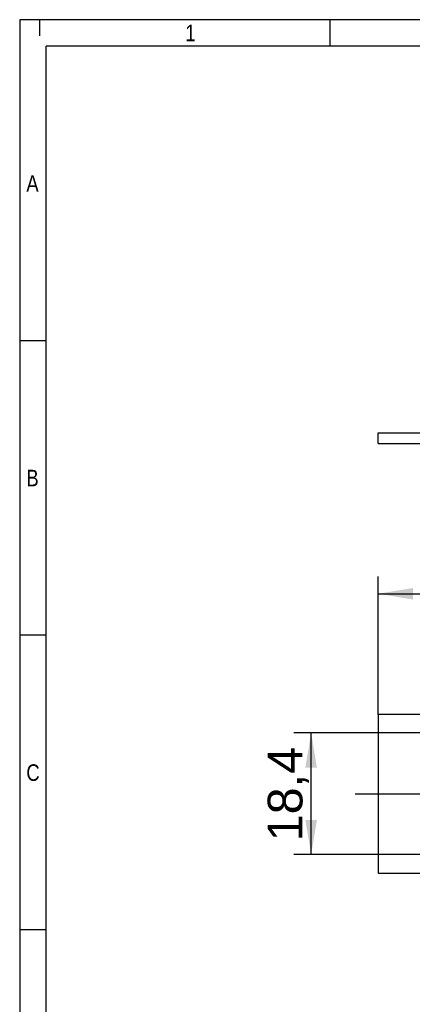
# Model space of a CAD drawing. Header units: millimetres. Extents: x 16 to 406, y 14 to 285.
# Tile 2 of 10: x 16 to 75, y 136 to 285. Entities that reach past the tile are written whole.
import ezdxf
from ezdxf.enums import TextEntityAlignment as Align
from ezdxf.lldxf.tags import DXFTag

# ---------------------------------------------------------------- set-up
doc = ezdxf.new("R2010")
doc.units = ezdxf.units.MM
for name, color, linetype in [('10', 7, 'Continuous'), ('Default', 7, 'Continuous'), ('LINLED_280X24MM_', 7, 'Continuous')]:
    doc.layers.add(name, color=color, linetype=linetype)
doc.styles.add('SEACAD_Arial', font='arial.ttf')
tags = doc.linetypes.add('CENTER2', pattern=[28.575, 19.05, -3.175, 3.175, -3.175]).pattern_tags.tags
tags[10:11] = [DXFTag(74, 4), DXFTag(75, 0), DXFTag(340, '0'), DXFTag(46, 0.0), DXFTag(50, 0.0), DXFTag(44, 0.0), DXFTag(45, 0.0)]
tags[8:9] = [DXFTag(74, 4), DXFTag(75, 0), DXFTag(340, '0'), DXFTag(46, 0.0), DXFTag(50, 0.0), DXFTag(44, 0.0), DXFTag(45, 0.0)]
tags[6:7] = [DXFTag(74, 4), DXFTag(75, 0), DXFTag(340, '0'), DXFTag(46, 0.0), DXFTag(50, 0.0), DXFTag(44, 0.0), DXFTag(45, 0.0)]
tags[4:5] = [DXFTag(74, 4), DXFTag(75, 0), DXFTag(340, '0'), DXFTag(46, 0.0), DXFTag(50, 0.0), DXFTag(44, 0.0), DXFTag(45, 0.0)]
doc.dimstyles.new('ISO', dxfattribs={"dimtxt": 5.25, "dimasz": 5.25, "dimexe": 2.625, "dimexo": 0, "dimgap": 1.3125, "dimtad": 1, "dimtxsty": 'SEACAD_Arial', "dimblk1": '_SE_FILLED', "dimblk2": '_SE_FILLED', "dimsah": 1, "dimcen": 2.625, "dimadec": 0, "dimazin": 0, "dimtfac": 0.5, "dimtdec": 3, "dimtmove": 0, "dimatfit": 3, "dimfxl": 1, "dimarcsym": 0})

# ---------------------------------------------------------------- blocks, each defined once
blk = doc.blocks.new('SEANNOT_GROUP')
at = {"layer": 'Default', "color": 7, "linetype": 'CENTER2'}
blk.add_line((66.29, 167.63), (353.29, 167.63), dxfattribs=at)
blk = doc.blocks.new('SE')
at = {"layer": 'LINLED_280X24MM_', "color": 7, "linetype": 'Continuous'}
for p, q in [((69.79, 179.63), (69.79, 155.63)), ((349.79, 179.63), (69.79, 179.63)), ((69.79, 155.63), (349.79, 155.63))]:
    blk.add_line(p, q, dxfattribs=at)
blk = doc.blocks.new('SE1')
at = {"layer": 'LINLED_280X24MM_', "color": 7, "linetype": 'Continuous'}
for p, q in [((69.79, 222.14), (349.79, 222.14)), ((69.79, 220.54), (69.79, 222.14)), ((69.79, 220.54), (349.79, 220.54))]:
    blk.add_line(p, q, dxfattribs=at)
blk = doc.blocks.new('DMBLK1')
at = {"layer": 'Default', "linetype": 'Continuous'}
for points in [[(75.04, 198.72), (69.79, 197.85), (75.04, 196.97)], [(344.54, 198.72), (344.54, 196.97), (349.79, 197.85)]]:
    blk.add_hatch(color=7, dxfattribs=at).paths.add_polyline_path(points)
at = {"layer": 'Default', "color": 7, "linetype": 'Continuous'}
for p, q in [((69.79, 179.63), (69.79, 200.47)), ((349.79, 179.63), (349.79, 200.47)), ((69.79, 197.85), (349.79, 197.85))]:
    blk.add_line(p, q, dxfattribs=at)
at = {"layer": 'Default', "color": 7, "linetype": 'Continuous', "style": 'SEACAD_Arial'}
blk.add_text('280', height=5.25, dxfattribs=at).set_placement((203.62, 204.41), align=Align.TOP_LEFT)
blk = doc.blocks.new('_SE_FILLED')
at = {"color": 0}
blk.add_line((0, 0), (-1, 0), dxfattribs=at)
blk.add_solid([(0, 0), (-1, -0.1665), (-1, 0.1665), (0, 0)], dxfattribs=at)
blk = doc.blocks.new('DMBLK7')
at = {"layer": 'Default', "linetype": 'Continuous'}
for points in [[(58.79, 171.58), (60.54, 171.58), (59.67, 176.83)], [(58.79, 163.68), (59.67, 158.43), (60.54, 163.68)]]:
    blk.add_hatch(color=7, dxfattribs=at).paths.add_polyline_path(points)
at = {"layer": 'Default', "color": 7, "linetype": 'Continuous'}
for p, q in [((79.19, 176.83), (57.04, 176.83)), ((59.67, 158.43), (59.67, 176.83)), ((147.29, 158.43), (57.04, 158.43))]:
    blk.add_line(p, q, dxfattribs=at)
at = {"layer": 'Default', "color": 7, "linetype": 'Continuous', "style": 'SEACAD_Arial'}
blk.add_text('18,4', height=5.25, rotation=90, dxfattribs=at).set_placement((53.1, 160.44), align=Align.TOP_LEFT)

msp = doc.modelspace()

# ---------------------------------------------------------------- linework, layer by layer
at = {"layer": '10', "color": 7, "linetype": 'Continuous'}
for p, q in [((18.666, 284.578), (18.666, 282.156)), ((62.555, 280.578), (62.555, 284.578)), ((405.666, 280.578), (19.666, 280.578)), ((19.666, 13.578), (19.666, 280.578)), ((19.666, 236.078), (15.666, 236.078)), ((19.666, 191.578), (15.666, 191.578)), ((19.666, 147.078), (15.666, 147.078))]:
    msp.add_line(p, q, dxfattribs=at)
msp.add_lwpolyline([(405.666, 13.577), (405.666, 284.577), (15.666, 284.577), (15.666, 13.577), (405.666, 13.577)], dxfattribs=at)

# ---------------------------------------------------------------- block references
at = {"layer": 'Default'}
for name in ['SE1', 'SE', 'SEANNOT_GROUP']:
    msp.add_blockref(name, (0, 0), dxfattribs=at)

# ---------------------------------------------------------------- texts
at = {"layer": '10', "char_height": 2.5, "attachment_point": 1, "style": 'SEACAD_Arial'}
for s, insert, width in [('{\\farial rounded mt|b0||i0||c0|p34;\\C7;\\H2.50000002;\\W0.8;1}', (40.666, 283.828), 1.52175), ('{\\farial rounded mt|b0||i0||c0|p34;\\C7;\\H2.50000002;\\W0.8;A}', (16.666, 261.078), 1.79349), ('{\\farial rounded mt|b0||i0||c0|p34;\\C7;\\H2.50000002;\\W0.8;B}', (16.666, 216.578), 1.79349), ('{\\farial rounded mt|b0||i0||c0|p34;\\C7;\\H2.50000002;\\W0.8;C}', (16.666, 172.078), 1.95653)]:
    msp.add_mtext(s, dxfattribs=dict(at, insert=insert, width=width))

# ---------------------------------------------------------------- dimensions: what is measured, and where the dimension line sits
at = {"layer": 'Default', "color": 7, "linetype": 'Continuous'}
for base, p1, p2, angle, picture, middle, dimtype in [((69.787, 197.85), (69.787, 179.627), (349.787, 179.627), 0, 'DMBLK1', (209.787, 197.85), 161), ((59.666, 176.827), (147.287, 158.427), (84.787, 176.827), 90, 'DMBLK7', (59.666, 167.627), 160)]:
    dim = msp.add_linear_dim(base=base, p1=p1, p2=p2, angle=angle, text='\\A1;<>', dimstyle='ISO', dxfattribs=at)
    dim.commit()
    dim.dimension.update_dxf_attribs({"geometry": picture, "text_midpoint": middle, "dimtype": dimtype})

doc.saveas('drawing.dxf')
